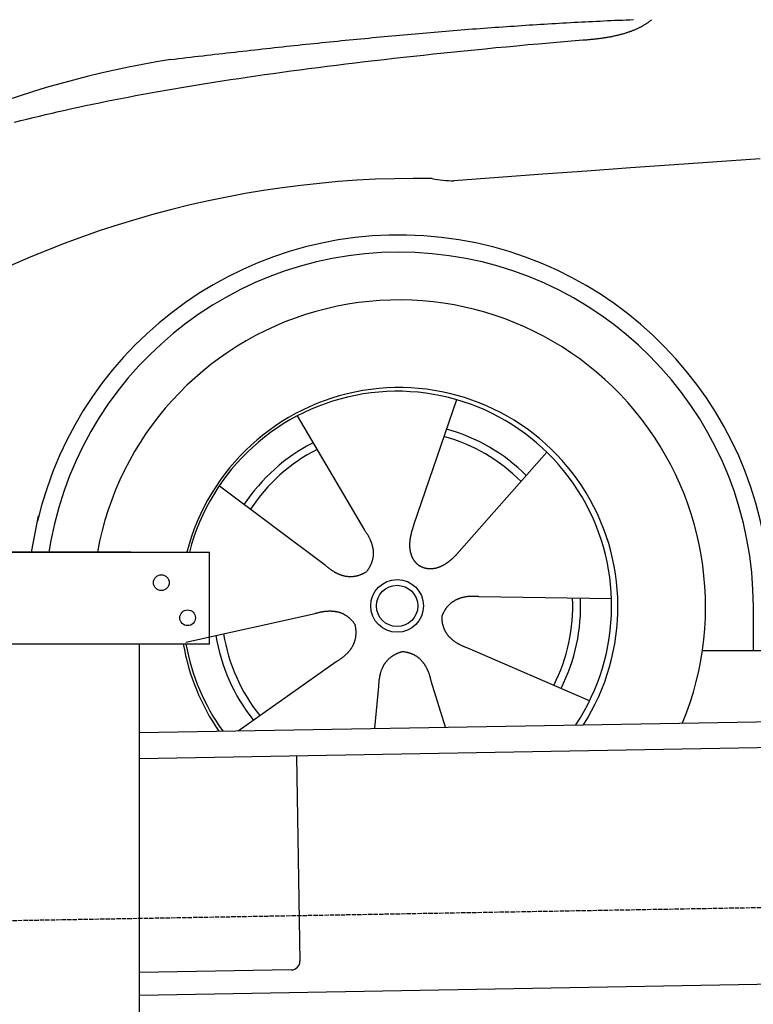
# Model space of a CAD drawing. Extents: x 1073 to 6773, y 6241 to 11366.
# Tile 38 of 58: x 1596 to 2434, y 9672 to 10796. Entities that reach past the tile are written whole.
import ezdxf

# ---------------------------------------------------------------- set-up
doc = ezdxf.new("R2010")
doc.units = 0
doc.linetypes.add('GEN3', pattern=[6.25, 5, -1.25])
doc.layers.get('0').update_dxf_attribs({"linetype": 'CONTINUOUS'})
doc.layers.add('3', color=6, linetype='GEN3')
doc.layers.add('CAR', color=10, linetype='CONTINUOUS')

msp = doc.modelspace()

# ---------------------------------------------------------------- linework, layer by layer
for p, q in [((1072.8, 10188), (1812.8, 10188)), ((1722.8, 10188), (1482.8, 10188)), ((1722.8, 10188), (1732.8, 10188)), ((1732.8, 10188), (1812.8, 10188)), ((1812.8, 10083), (1812.8, 10188)), ((1812.8, 10083), (1072.8, 10083)), ((1732.8, 8027.8), (1732.8, 10083)), ((1732.8, 9982.1), (4386.1, 10028.4)), ((4381.6, 9998.3), (1732.8, 9952.1)), ((1912, 9955.2), (1916.1, 9721.2)), ((4146.4, 9724.2), (1732.8, 9682)), ((1906.2, 9711.1), (1732.8, 9708))]:
    msp.add_line(p, q)
for centre in [(1757.8, 10153), (1787.8, 10113)]:
    msp.add_circle(centre, 9)
msp.add_arc((1906.1, 9721.1), 10, 271, 1)
at = {"layer": '3'}
msp.add_line((1175.3, 9760.3), (6230.5, 9848.5), dxfattribs=at)
at = {"layer": 'CAR'}
for p, q in [((2094.9, 10361.9), (2045.9, 10218.6)), ((1913, 10343.3), (1989.9, 10212.9)), ((2198, 10301.9), (2097.8, 10188.5)), ((1824.1, 10263.7), (1945.2, 10172.9)), ((1609.7, 10188), (1617.5, 10229.2)), ((1631.7, 10201.2), (1629.2, 10188)), ((2271.9, 10134.7), (2120.5, 10137)), ((2433.7, 10125.9), (2433.7, 10075.5)), ((1785.6, 10085), (1933.4, 10117.9)), ((2246.7, 10018.1), (2107.8, 10078.3)), ((2375.5, 10075.5), (4424.8, 10076.6)), ((1845.4, 9984), (1957.6, 10063)), ((2082.2, 9988.2), (2065.9, 10040.8)), ((2001.6, 9986.8), (2006.2, 10034.7))]:
    msp.add_line(p, q, dxfattribs=at)
for points in [[(1768.2, 10750.2, 0), (1772.8, 10750.7, 0), (1777.4, 10751.3, 0), (1782, 10751.8, 0), (1786.6, 10752.4, 0), (1791.2, 10752.9, 0), (1795.8, 10753.4, 0), (1800.4, 10754, 0), (1805, 10754.5, 0), (1809.6, 10755, 0), (1814.2, 10755.6, 0), (1818.8, 10756.1, 0), (1823.4, 10756.6, 0), (1827.9, 10757.1, 0), (1832.5, 10757.7, 0), (1837.1, 10758.2, 0), (1841.6, 10758.7, 0), (1846.2, 10759.2, 0), (1850.8, 10759.7, 0), (1855.3, 10760.2, 0), (1859.8, 10760.7, 0), (1864.4, 10761.2, 0), (1868.9, 10761.7, 0), (1873.5, 10762.2, 0), (1878, 10762.7, 0), (1882.5, 10763.2, 0), (1887, 10763.7, 0), (1891.6, 10764.2, 0), (1896.1, 10764.7, 0), (1900.6, 10765.2, 0), (1905.1, 10765.7, 0), (1909.6, 10766.1, 0), (1914.1, 10766.6, 0), (1918.6, 10767.1, 0), (1923.1, 10767.6, 0), (1927.6, 10768, 0), (1932.1, 10768.5, 0), (1936.6, 10768.9, 0), (1941, 10769.4, 0), (1945.5, 10769.9, 0), (1950, 10770.3, 0), (1954.5, 10770.8, 0), (1958.9, 10771.2, 0), (1963.4, 10771.7, 0), (1967.8, 10772.1, 0), (1972.3, 10772.5, 0), (1976.7, 10773, 0), (1981.2, 10773.4, 0), (1985.6, 10773.8, 0), (1990.1, 10774.3, 0), (1994.5, 10774.7, 0), (1998.9, 10775.1, 0), (2003.4, 10775.5, 0), (2007.8, 10776, 0), (2012.2, 10776.4, 0), (2016.6, 10776.8, 0), (2021, 10777.2, 0), (2025.5, 10777.6, 0), (2029.9, 10778, 0), (2034.3, 10778.4, 0), (2038.7, 10778.8, 0), (2043.1, 10779.2, 0), (2047.5, 10779.6, 0), (2051.9, 10779.9, 0), (2056.2, 10780.3, 0), (2060.6, 10780.7, 0), (2065, 10781.1, 0), (2069.4, 10781.4, 0), (2073.8, 10781.8, 0), (2078.1, 10782.2, 0), (2082.5, 10782.5, 0), (2086.9, 10782.9, 0), (2091.2, 10783.3, 0), (2095.6, 10783.6, 0), (2099.9, 10783.9, 0), (2104.3, 10784.3, 0), (2108.6, 10784.6, 0), (2113, 10785, 0), (2117.3, 10785.3, 0), (2121.7, 10785.6, 0), (2126, 10786, 0), (2130.3, 10786.3, 0), (2134.7, 10786.6, 0), (2139, 10786.9, 0), (2143.3, 10787.2, 0), (2147.6, 10787.5, 0), (2151.9, 10787.8, 0), (2156.3, 10788.1, 0), (2160.6, 10788.4, 0), (2164.9, 10788.7, 0), (2169.2, 10789, 0), (2173.5, 10789.3, 0), (2177.8, 10789.6, 0), (2182.1, 10789.8, 0), (2186.4, 10790.1, 0), (2190.7, 10790.4, 0), (2194.9, 10790.6, 0), (2199.2, 10790.9, 0), (2203.5, 10791.2, 0), (2207.8, 10791.4, 0), (2212.1, 10791.6, 0), (2216.3, 10791.9, 0), (2220.6, 10792.1, 0), (2224.9, 10792.4, 0), (2229.1, 10792.6, 0), (2233.4, 10792.8, 0), (2237.6, 10793, 0), (2241.9, 10793.3, 0), (2246.1, 10793.5, 0), (2250.4, 10793.7, 0), (2254.6, 10793.9, 0), (2258.9, 10794.1, 0), (2263.1, 10794.3, 0), (2267.3, 10794.5, 0), (2271.6, 10794.7, 0), (2275.8, 10794.9, 0), (2280.1, 10795, 0), (2284.3, 10795.2, 0), (2288.5, 10795.4, 0), (2292.7, 10795.5, 0), (2296.9, 10795.7, 0)], [(2239.1, 10772.5, 0), (2240.2, 10772.6, 0), (2241.4, 10772.7, 0), (2242.5, 10772.8, 0), (2243.7, 10772.8, 0), (2244.8, 10772.9, 0), (2245.9, 10773, 0), (2247, 10773.1, 0), (2248.1, 10773.2, 0), (2249.2, 10773.3, 0), (2250.3, 10773.4, 0), (2251.4, 10773.5, 0), (2252.5, 10773.6, 0), (2253.6, 10773.7, 0), (2254.6, 10773.9, 0), (2255.7, 10774, 0), (2256.7, 10774.1, 0), (2257.8, 10774.2, 0), (2258.8, 10774.4, 0), (2259.8, 10774.5, 0), (2260.8, 10774.6, 0), (2261.8, 10774.8, 0), (2262.9, 10774.9, 0), (2263.9, 10775.1, 0), (2264.8, 10775.2, 0), (2265.8, 10775.4, 0), (2266.8, 10775.6, 0), (2267.8, 10775.7, 0), (2268.8, 10775.9, 0), (2269.7, 10776.1, 0), (2270.7, 10776.2, 0), (2271.6, 10776.4, 0), (2272.6, 10776.6, 0), (2273.5, 10776.8, 0), (2274.4, 10777, 0), (2275.3, 10777.2, 0), (2276.2, 10777.4, 0), (2277.1, 10777.6, 0), (2278, 10777.8, 0), (2278.9, 10778, 0), (2279.8, 10778.2, 0), (2280.7, 10778.4, 0), (2281.5, 10778.6, 0), (2282.4, 10778.9, 0), (2283.2, 10779.1, 0), (2284.1, 10779.3, 0), (2284.9, 10779.6, 0), (2285.8, 10779.8, 0), (2286.6, 10780, 0), (2287.4, 10780.3, 0), (2288.2, 10780.5, 0), (2289, 10780.8, 0), (2289.8, 10781, 0), (2290.6, 10781.3, 0), (2291.4, 10781.6, 0), (2292.2, 10781.8, 0), (2292.9, 10782.1, 0), (2293.7, 10782.4, 0), (2294.5, 10782.6, 0), (2295.2, 10782.9, 0), (2295.9, 10783.2, 0), (2296.7, 10783.5, 0), (2297.4, 10783.8, 0), (2298.1, 10784.1, 0), (2298.8, 10784.4, 0), (2299.6, 10784.7, 0), (2300.2, 10785, 0), (2300.9, 10785.3, 0), (2301.6, 10785.6, 0), (2302.3, 10785.9, 0), (2303, 10786.2, 0), (2303.7, 10786.6, 0), (2304.3, 10786.9, 0), (2304.9, 10787.2, 0), (2305.6, 10787.6, 0), (2306.2, 10787.9, 0), (2306.9, 10788.2, 0), (2307.5, 10788.6, 0), (2308.1, 10788.9, 0), (2308.7, 10789.3, 0), (2309.3, 10789.6, 0), (2309.9, 10790, 0), (2310.5, 10790.4, 0), (2311.1, 10790.7, 0), (2311.7, 10791.1, 0), (2312.2, 10791.5, 0), (2312.8, 10791.9, 0), (2313.3, 10792.2, 0), (2313.9, 10792.6, 0), (2314.4, 10793, 0), (2314.9, 10793.4, 0), (2315.5, 10793.8, 0), (2316, 10794.2, 0), (2316.5, 10794.6, 0), (2317, 10795, 0), (2317.5, 10795.4, 0)], [(1590.3, 10678.6, 0), (1597.2, 10680.4, 0), (1604.2, 10682.1, 0), (1611.3, 10683.9, 0), (1618.5, 10685.6, 0), (1625.7, 10687.4, 0), (1633.1, 10689.1, 0), (1640.5, 10690.8, 0), (1648.1, 10692.5, 0), (1655.7, 10694.2, 0), (1663.4, 10695.9, 0), (1671.2, 10697.5, 0), (1679.1, 10699.2, 0), (1687.1, 10700.8, 0), (1695.2, 10702.5, 0), (1703.3, 10704.1, 0), (1711.6, 10705.7, 0), (1720, 10707.3, 0), (1728.4, 10708.9, 0), (1736.9, 10710.5, 0), (1745.5, 10712.1, 0), (1754.2, 10713.6, 0), (1763, 10715.2, 0), (1771.9, 10716.7, 0), (1780.9, 10718.2, 0), (1790, 10719.7, 0), (1799.1, 10721.2, 0), (1808.3, 10722.7, 0), (1817.7, 10724.2, 0), (1827.1, 10725.7, 0), (1836.6, 10727.2, 0), (1846.2, 10728.6, 0), (1855.9, 10730, 0), (1865.7, 10731.5, 0), (1875.6, 10732.9, 0), (1885.5, 10734.3, 0), (1895.6, 10735.7, 0), (1905.7, 10737.1, 0), (1916, 10738.4, 0), (1926.3, 10739.8, 0), (1936.7, 10741.2, 0), (1947.2, 10742.5, 0), (1957.8, 10743.8, 0), (1968.5, 10745.2, 0), (1979.3, 10746.5, 0), (1990.1, 10747.8, 0), (2001.1, 10749.1, 0), (2012.1, 10750.3, 0), (2023.3, 10751.6, 0), (2034.5, 10752.8, 0), (2045.8, 10754.1, 0), (2057.2, 10755.3, 0), (2068.7, 10756.5, 0), (2080.3, 10757.8, 0), (2092, 10759, 0), (2103.7, 10760.2, 0), (2115.6, 10761.3, 0), (2127.5, 10762.5, 0), (2139.6, 10763.7, 0), (2151.7, 10764.8, 0), (2163.9, 10765.9, 0), (2176.2, 10767.1, 0), (2188.6, 10768.2, 0), (2201.1, 10769.3, 0), (2213.7, 10770.4, 0), (2226.3, 10771.5, 0), (2239.1, 10772.5, 0)], [(2441.4, 10636.9, 0), (2392.5, 10633.4, 0), (2343.3, 10629.9, 0), (2293.7, 10626.4, 0), (2243.7, 10622.8, 0), (2193.5, 10619.2, 0), (2142.8, 10615.5, 0), (2091.9, 10611.8, 0)], [(2045.9, 10218.6, 0), (2045.8, 10218.3, 0), (2045.7, 10218, 0), (2045.6, 10217.7, 0), (2045.5, 10217.3, 0), (2045.3, 10217, 0), (2045.2, 10216.7, 0), (2045.1, 10216.4, 0), (2045, 10216.1, 0), (2044.9, 10215.7, 0), (2044.8, 10215.4, 0), (2044.7, 10215.1, 0), (2044.6, 10214.8, 0), (2044.5, 10214.4, 0), (2044.4, 10214.1, 0), (2044.3, 10213.8, 0), (2044.2, 10213.5, 0), (2044.1, 10213.1, 0), (2044, 10212.8, 0), (2043.9, 10212.5, 0), (2043.8, 10212.1, 0), (2043.7, 10211.8, 0), (2043.6, 10211.5, 0), (2043.5, 10211.2, 0), (2043.5, 10210.8, 0), (2043.4, 10210.5, 0), (2043.3, 10210.2, 0), (2043.2, 10209.8, 0), (2043.1, 10209.5, 0), (2043, 10209.2, 0), (2043, 10208.8, 0), (2042.9, 10208.5, 0), (2042.8, 10208.2, 0), (2042.7, 10207.8, 0), (2042.6, 10207.5, 0), (2042.6, 10207.2, 0), (2042.5, 10206.8, 0), (2042.4, 10206.5, 0), (2042.3, 10206.2, 0), (2042.3, 10205.8, 0), (2042.2, 10205.5, 0), (2042.2, 10205.2, 0), (2042.1, 10204.8, 0), (2042, 10204.5, 0), (2042, 10204.2, 0), (2041.9, 10203.8, 0), (2041.9, 10203.5, 0), (2041.8, 10203.1, 0), (2041.8, 10202.8, 0), (2041.7, 10202.5, 0), (2041.7, 10202.1, 0), (2041.6, 10201.8, 0), (2041.6, 10201.5, 0), (2041.5, 10201.1, 0), (2041.5, 10200.8, 0), (2041.5, 10200.5, 0), (2041.5, 10200.1, 0), (2041.4, 10199.8, 0), (2041.4, 10199.5, 0), (2041.4, 10199.1, 0), (2041.3, 10198.8, 0), (2041.3, 10198.5, 0), (2041.3, 10198.1, 0), (2041.3, 10197.8, 0), (2041.3, 10197.5, 0), (2041.3, 10197.1, 0), (2041.3, 10196.8, 0), (2041.3, 10196.5, 0), (2041.2, 10196.2, 0), (2041.2, 10195.8, 0), (2041.3, 10195.5, 0), (2041.3, 10195.2, 0), (2041.3, 10194.8, 0), (2041.3, 10194.5, 0), (2041.3, 10194.2, 0), (2041.3, 10193.9, 0), (2041.3, 10193.5, 0), (2041.3, 10193.2, 0), (2041.4, 10192.9, 0), (2041.4, 10192.6, 0), (2041.4, 10192.2, 0), (2041.5, 10191.9, 0), (2041.5, 10191.6, 0), (2041.5, 10191.3, 0), (2041.6, 10191, 0), (2041.6, 10190.6, 0), (2041.7, 10190.3, 0), (2041.7, 10190, 0), (2041.8, 10189.7, 0), (2041.8, 10189.4, 0), (2041.9, 10189.1, 0), (2041.9, 10188.8, 0), (2042, 10188.4, 0), (2042.1, 10188.1, 0), (2042.1, 10187.8, 0), (2042.2, 10187.5, 0), (2042.3, 10187.2, 0), (2042.4, 10186.9, 0), (2042.5, 10186.6, 0), (2042.5, 10186.3, 0), (2042.6, 10186, 0), (2042.7, 10185.7, 0), (2042.8, 10185.4, 0), (2042.9, 10185.1, 0), (2043, 10184.8, 0), (2043.1, 10184.5, 0), (2043.2, 10184.2, 0), (2043.3, 10183.9, 0), (2043.4, 10183.7, 0), (2043.6, 10183.4, 0), (2043.7, 10183.1, 0), (2043.8, 10182.8, 0), (2043.9, 10182.5, 0), (2044, 10182.2, 0), (2044.2, 10182, 0), (2044.3, 10181.7, 0), (2044.5, 10181.4, 0), (2044.6, 10181.1, 0), (2044.7, 10180.9, 0), (2044.9, 10180.6, 0), (2045, 10180.3, 0), (2045.2, 10180.1, 0), (2045.3, 10179.8, 0), (2045.5, 10179.5, 0), (2045.7, 10179.3, 0), (2045.8, 10179, 0), (2046, 10178.8, 0), (2046.2, 10178.5, 0), (2046.4, 10178.3, 0), (2046.5, 10178, 0), (2046.7, 10177.8, 0), (2046.9, 10177.5, 0), (2047.1, 10177.3, 0), (2047.3, 10177, 0), (2047.5, 10176.8, 0), (2047.7, 10176.6, 0), (2047.9, 10176.3, 0), (2048.1, 10176.1, 0), (2048.3, 10175.9, 0), (2048.5, 10175.7, 0), (2048.7, 10175.4, 0), (2048.9, 10175.2, 0), (2049.2, 10175, 0), (2049.4, 10174.8, 0), (2049.6, 10174.6, 0), (2049.8, 10174.4, 0), (2050.1, 10174.2, 0), (2050.3, 10174, 0), (2050.6, 10173.8, 0), (2050.8, 10173.6, 0), (2051.1, 10173.4, 0), (2051.3, 10173.2, 0), (2051.6, 10173, 0), (2051.8, 10172.8, 0), (2052.1, 10172.7, 0), (2052.3, 10172.5, 0), (2052.6, 10172.3, 0), (2052.8, 10172.2, 0), (2053.1, 10172, 0), (2053.4, 10171.8, 0)], [(1989.9, 10212.9, 0), (1990.3, 10212.4, 0), (1990.7, 10211.8, 0), (1991.1, 10211.3, 0), (1991.4, 10210.7, 0), (1991.8, 10210.2, 0), (1992.1, 10209.6, 0), (1992.5, 10209.1, 0), (1992.8, 10208.6, 0), (1993.1, 10208, 0), (1993.5, 10207.5, 0), (1993.8, 10206.9, 0), (1994.1, 10206.4, 0), (1994.3, 10205.9, 0), (1994.6, 10205.3, 0), (1994.9, 10204.8, 0), (1995.2, 10204.3, 0), (1995.5, 10203.7, 0), (1995.7, 10203.2, 0), (1996, 10202.7, 0), (1996.2, 10202.1, 0), (1996.4, 10201.6, 0), (1996.6, 10201.1, 0), (1996.8, 10200.6, 0), (1997.1, 10200, 0), (1997.3, 10199.5, 0), (1997.5, 10199, 0), (1997.6, 10198.5, 0), (1997.8, 10198, 0), (1998, 10197.4, 0), (1998.2, 10196.9, 0), (1998.3, 10196.4, 0), (1998.4, 10195.9, 0), (1998.6, 10195.4, 0), (1998.7, 10194.9, 0), (1998.8, 10194.3, 0), (1999, 10193.8, 0), (1999.1, 10193.3, 0), (1999.2, 10192.8, 0), (1999.2, 10192.3, 0), (1999.3, 10191.8, 0), (1999.4, 10191.3, 0), (1999.5, 10190.8, 0), (1999.5, 10190.3, 0), (1999.6, 10189.8, 0), (1999.6, 10189.3, 0), (1999.7, 10188.8, 0), (1999.7, 10188.3, 0), (1999.7, 10187.8, 0), (1999.7, 10187.3, 0), (1999.8, 10186.8, 0), (1999.8, 10186.3, 0), (1999.7, 10185.8, 0), (1999.7, 10185.3, 0), (1999.7, 10184.8, 0), (1999.7, 10184.3, 0), (1999.6, 10183.8, 0), (1999.6, 10183.3, 0), (1999.5, 10182.9, 0), (1999.5, 10182.4, 0), (1999.4, 10181.9, 0), (1999.3, 10181.4, 0), (1999.2, 10180.9, 0), (1999.1, 10180.4, 0), (1999, 10180, 0), (1998.9, 10179.5, 0), (1998.8, 10179, 0), (1998.7, 10178.5, 0), (1998.5, 10178, 0), (1998.4, 10177.6, 0), (1998.3, 10177.1, 0), (1998.1, 10176.6, 0), (1997.9, 10176.1, 0), (1997.8, 10175.7, 0), (1997.6, 10175.2, 0), (1997.4, 10174.7, 0), (1997.2, 10174.3, 0), (1997, 10173.8, 0), (1996.8, 10173.3, 0), (1996.6, 10172.9, 0), (1996.3, 10172.4, 0), (1996.1, 10171.9, 0), (1995.9, 10171.5, 0), (1995.6, 10171, 0), (1995.4, 10170.6, 0), (1995.1, 10170.1, 0), (1994.8, 10169.6, 0), (1994.6, 10169.2, 0), (1994.3, 10168.7, 0), (1994, 10168.3, 0), (1993.7, 10167.8, 0), (1993.4, 10167.4, 0), (1993, 10166.9, 0), (1992.7, 10166.5, 0), (1992.4, 10166, 0), (1992, 10165.6, 0)], [(2097.8, 10188.5, 0), (2097.6, 10188.2, 0), (2097.3, 10188, 0), (2097.1, 10187.7, 0), (2096.9, 10187.4, 0), (2096.7, 10187.2, 0), (2096.4, 10186.9, 0), (2096.2, 10186.7, 0), (2096, 10186.4, 0), (2095.7, 10186.2, 0), (2095.5, 10185.9, 0), (2095.3, 10185.7, 0), (2095.1, 10185.4, 0), (2094.8, 10185.2, 0), (2094.6, 10184.9, 0), (2094.3, 10184.7, 0), (2094.1, 10184.4, 0), (2093.9, 10184.2, 0), (2093.6, 10184, 0), (2093.4, 10183.7, 0), (2093.2, 10183.5, 0), (2092.9, 10183.2, 0), (2092.7, 10183, 0), (2092.4, 10182.7, 0), (2092.2, 10182.5, 0), (2091.9, 10182.3, 0), (2091.7, 10182, 0), (2091.5, 10181.8, 0), (2091.2, 10181.5, 0), (2091, 10181.3, 0), (2090.7, 10181.1, 0), (2090.5, 10180.8, 0), (2090.2, 10180.6, 0), (2090, 10180.4, 0), (2089.7, 10180.1, 0), (2089.5, 10179.9, 0), (2089.2, 10179.7, 0), (2088.9, 10179.4, 0), (2088.7, 10179.2, 0), (2088.4, 10179, 0), (2088.2, 10178.8, 0), (2087.9, 10178.6, 0), (2087.7, 10178.3, 0), (2087.4, 10178.1, 0), (2087.1, 10177.9, 0), (2086.9, 10177.7, 0), (2086.6, 10177.5, 0), (2086.3, 10177.3, 0), (2086.1, 10177.1, 0), (2085.8, 10176.9, 0), (2085.5, 10176.6, 0), (2085.3, 10176.4, 0), (2085, 10176.2, 0), (2084.7, 10176, 0), (2084.4, 10175.8, 0), (2084.2, 10175.7, 0), (2083.9, 10175.5, 0), (2083.6, 10175.3, 0), (2083.3, 10175.1, 0), (2083.1, 10174.9, 0), (2082.8, 10174.7, 0), (2082.5, 10174.5, 0), (2082.2, 10174.3, 0), (2082, 10174.2, 0), (2081.7, 10174, 0), (2081.4, 10173.8, 0), (2081.1, 10173.7, 0), (2080.8, 10173.5, 0), (2080.5, 10173.3, 0), (2080.2, 10173.2, 0), (2080, 10173, 0), (2079.7, 10172.8, 0), (2079.4, 10172.7, 0), (2079.1, 10172.5, 0), (2078.8, 10172.4, 0), (2078.5, 10172.2, 0), (2078.2, 10172.1, 0), (2077.9, 10171.9, 0), (2077.6, 10171.8, 0), (2077.3, 10171.7, 0), (2077.1, 10171.5, 0), (2076.8, 10171.4, 0), (2076.5, 10171.3, 0), (2076.2, 10171.1, 0), (2075.9, 10171, 0), (2075.6, 10170.9, 0), (2075.3, 10170.8, 0), (2075, 10170.7, 0), (2074.7, 10170.6, 0), (2074.4, 10170.5, 0), (2074.1, 10170.4, 0), (2073.8, 10170.3, 0), (2073.5, 10170.2, 0), (2073.2, 10170.1, 0), (2072.9, 10170, 0), (2072.6, 10169.9, 0), (2072.3, 10169.8, 0), (2072, 10169.7, 0), (2071.7, 10169.6, 0), (2071.3, 10169.6, 0), (2071.1, 10169.5, 0), (2070.7, 10169.4, 0), (2070.4, 10169.4, 0), (2070.1, 10169.3, 0), (2069.8, 10169.2, 0), (2069.5, 10169.2, 0), (2069.2, 10169.1, 0), (2068.9, 10169.1, 0), (2068.6, 10169, 0), (2068.3, 10169, 0), (2068, 10169, 0), (2067.7, 10168.9, 0), (2067.4, 10168.9, 0), (2067.1, 10168.9, 0), (2066.8, 10168.8, 0), (2066.4, 10168.8, 0), (2066.1, 10168.8, 0), (2065.8, 10168.8, 0), (2065.5, 10168.8, 0), (2065.2, 10168.8, 0), (2064.9, 10168.8, 0), (2064.6, 10168.8, 0), (2064.3, 10168.8, 0), (2064, 10168.8, 0), (2063.7, 10168.8, 0), (2063.4, 10168.8, 0), (2063.1, 10168.8, 0), (2062.8, 10168.9, 0), (2062.5, 10168.9, 0), (2062.2, 10168.9, 0), (2061.8, 10169, 0), (2061.6, 10169, 0), (2061.2, 10169.1, 0), (2060.9, 10169.1, 0), (2060.6, 10169.2, 0), (2060.3, 10169.2, 0), (2060, 10169.3, 0), (2059.7, 10169.3, 0), (2059.4, 10169.4, 0), (2059.2, 10169.5, 0), (2058.8, 10169.6, 0), (2058.6, 10169.6, 0), (2058.3, 10169.7, 0), (2058, 10169.8, 0), (2057.7, 10169.9, 0), (2057.4, 10170, 0), (2057.1, 10170.1, 0), (2056.8, 10170.2, 0), (2056.5, 10170.3, 0), (2056.2, 10170.4, 0), (2055.9, 10170.6, 0), (2055.6, 10170.7, 0), (2055.3, 10170.8, 0), (2055.1, 10170.9, 0), (2054.8, 10171.1, 0), (2054.5, 10171.2, 0), (2054.2, 10171.4, 0), (2053.9, 10171.5, 0), (2053.7, 10171.7, 0), (2053.4, 10171.8, 0)], [(1945.2, 10172.9, 0), (1945.7, 10172.4, 0), (1946.2, 10172, 0), (1946.7, 10171.6, 0), (1947.2, 10171.2, 0), (1947.7, 10170.7, 0), (1948.2, 10170.3, 0), (1948.7, 10169.9, 0), (1949.2, 10169.5, 0), (1949.7, 10169.2, 0), (1950.2, 10168.8, 0), (1950.7, 10168.4, 0), (1951.2, 10168.1, 0), (1951.7, 10167.7, 0), (1952.2, 10167.4, 0), (1952.7, 10167, 0), (1953.2, 10166.7, 0), (1953.7, 10166.4, 0), (1954.2, 10166.1, 0), (1954.7, 10165.8, 0), (1955.2, 10165.5, 0), (1955.7, 10165.2, 0), (1956.2, 10164.9, 0), (1956.7, 10164.6, 0), (1957.2, 10164.4, 0), (1957.7, 10164.1, 0), (1958.2, 10163.9, 0), (1958.7, 10163.6, 0), (1959.2, 10163.4, 0), (1959.7, 10163.2, 0), (1960.2, 10163, 0), (1960.7, 10162.8, 0), (1961.2, 10162.5, 0), (1961.7, 10162.4, 0), (1962.2, 10162.2, 0), (1962.7, 10162, 0), (1963.2, 10161.8, 0), (1963.7, 10161.7, 0), (1964.2, 10161.5, 0), (1964.7, 10161.4, 0), (1965.2, 10161.2, 0), (1965.7, 10161.1, 0), (1966.2, 10161, 0), (1966.6, 10160.8, 0), (1967.1, 10160.7, 0), (1967.6, 10160.6, 0), (1968.1, 10160.5, 0), (1968.6, 10160.5, 0), (1969.1, 10160.4, 0), (1969.6, 10160.3, 0), (1970.1, 10160.3, 0), (1970.6, 10160.2, 0), (1971.1, 10160.2, 0), (1971.6, 10160.1, 0), (1972.1, 10160.1, 0), (1972.5, 10160.1, 0), (1973, 10160, 0), (1973.5, 10160, 0), (1974, 10160, 0), (1974.5, 10160, 0), (1975, 10160.1, 0), (1975.5, 10160.1, 0), (1976, 10160.1, 0), (1976.5, 10160.2, 0), (1977, 10160.2, 0), (1977.5, 10160.3, 0), (1977.9, 10160.3, 0), (1978.4, 10160.4, 0), (1978.9, 10160.5, 0), (1979.4, 10160.6, 0), (1979.9, 10160.7, 0), (1980.4, 10160.8, 0), (1980.9, 10160.9, 0), (1981.4, 10161, 0), (1981.8, 10161.1, 0), (1982.3, 10161.3, 0), (1982.8, 10161.4, 0), (1983.3, 10161.5, 0), (1983.8, 10161.7, 0), (1984.3, 10161.9, 0), (1984.8, 10162, 0), (1985.3, 10162.2, 0), (1985.7, 10162.4, 0), (1986.2, 10162.6, 0), (1986.7, 10162.8, 0), (1987.2, 10163, 0), (1987.7, 10163.2, 0), (1988.2, 10163.5, 0), (1988.7, 10163.7, 0), (1989.1, 10163.9, 0), (1989.6, 10164.2, 0), (1990.1, 10164.5, 0), (1990.6, 10164.7, 0), (1991.1, 10165, 0), (1991.6, 10165.3, 0), (1992, 10165.6, 0)], [(2120.5, 10137, 0), (2119.8, 10137.1, 0), (2119.2, 10137.1, 0), (2118.5, 10137.2, 0), (2117.8, 10137.2, 0), (2117.2, 10137.3, 0), (2116.6, 10137.3, 0), (2115.9, 10137.3, 0), (2115.3, 10137.4, 0), (2114.7, 10137.4, 0), (2114, 10137.4, 0), (2113.4, 10137.4, 0), (2112.8, 10137.4, 0), (2112.2, 10137.4, 0), (2111.6, 10137.3, 0), (2111, 10137.3, 0), (2110.4, 10137.3, 0), (2109.8, 10137.3, 0), (2109.2, 10137.2, 0), (2108.6, 10137.2, 0), (2108.1, 10137.1, 0), (2107.5, 10137.1, 0), (2106.9, 10137, 0), (2106.3, 10136.9, 0), (2105.8, 10136.8, 0), (2105.2, 10136.8, 0), (2104.7, 10136.7, 0), (2104.1, 10136.6, 0), (2103.6, 10136.5, 0), (2103.1, 10136.4, 0), (2102.5, 10136.2, 0), (2102, 10136.1, 0), (2101.5, 10136, 0), (2101, 10135.9, 0), (2100.5, 10135.7, 0), (2100, 10135.6, 0), (2099.5, 10135.4, 0), (2099, 10135.3, 0), (2098.5, 10135.1, 0), (2098, 10134.9, 0), (2097.5, 10134.7, 0), (2097, 10134.6, 0), (2096.6, 10134.4, 0), (2096.1, 10134.2, 0), (2095.6, 10134, 0), (2095.2, 10133.8, 0), (2094.7, 10133.5, 0), (2094.3, 10133.3, 0), (2093.8, 10133.1, 0), (2093.4, 10132.9, 0), (2092.9, 10132.6, 0), (2092.5, 10132.4, 0), (2092.1, 10132.1, 0), (2091.7, 10131.9, 0), (2091.3, 10131.6, 0), (2090.8, 10131.3, 0), (2090.4, 10131, 0), (2090, 10130.8, 0), (2089.6, 10130.5, 0), (2089.2, 10130.2, 0), (2088.9, 10129.9, 0), (2088.5, 10129.6, 0), (2088.1, 10129.3, 0), (2087.7, 10128.9, 0), (2087.4, 10128.6, 0), (2087, 10128.3, 0), (2086.6, 10127.9, 0), (2086.3, 10127.6, 0), (2085.9, 10127.2, 0), (2085.6, 10126.9, 0), (2085.2, 10126.5, 0), (2084.9, 10126.2, 0), (2084.6, 10125.8, 0), (2084.3, 10125.4, 0), (2083.9, 10125, 0), (2083.6, 10124.6, 0), (2083.3, 10124.2, 0), (2083, 10123.8, 0), (2082.7, 10123.4, 0), (2082.4, 10123, 0), (2082.1, 10122.5, 0), (2081.8, 10122.1, 0), (2081.6, 10121.7, 0), (2081.3, 10121.2, 0), (2081, 10120.8, 0), (2080.7, 10120.3, 0), (2080.5, 10119.9, 0), (2080.2, 10119.4, 0), (2080, 10118.9, 0), (2079.7, 10118.4, 0), (2079.5, 10117.9, 0), (2079.2, 10117.5, 0), (2079, 10117, 0), (2078.8, 10116.4, 0), (2078.5, 10115.9, 0), (2078.3, 10115.4, 0)], [(1933.4, 10117.9, 0), (1934, 10118.1, 0), (1934.6, 10118.3, 0), (1935.3, 10118.5, 0), (1935.9, 10118.7, 0), (1936.5, 10118.8, 0), (1937.2, 10119, 0), (1937.8, 10119.1, 0), (1938.4, 10119.3, 0), (1939, 10119.4, 0), (1939.6, 10119.6, 0), (1940.2, 10119.7, 0), (1940.8, 10119.8, 0), (1941.4, 10119.9, 0), (1942, 10120, 0), (1942.6, 10120.1, 0), (1943.2, 10120.2, 0), (1943.8, 10120.3, 0), (1944.4, 10120.4, 0), (1945, 10120.5, 0), (1945.5, 10120.5, 0), (1946.1, 10120.6, 0), (1946.7, 10120.6, 0), (1947.2, 10120.7, 0), (1947.8, 10120.7, 0), (1948.4, 10120.7, 0), (1948.9, 10120.8, 0), (1949.5, 10120.8, 0), (1950, 10120.8, 0), (1950.6, 10120.8, 0), (1951.1, 10120.8, 0), (1951.7, 10120.8, 0), (1952.2, 10120.7, 0), (1952.7, 10120.7, 0), (1953.2, 10120.7, 0), (1953.8, 10120.6, 0), (1954.3, 10120.6, 0), (1954.8, 10120.5, 0), (1955.3, 10120.5, 0), (1955.8, 10120.4, 0), (1956.3, 10120.3, 0), (1956.8, 10120.2, 0), (1957.3, 10120.1, 0), (1957.8, 10120, 0), (1958.3, 10119.9, 0), (1958.8, 10119.8, 0), (1959.3, 10119.7, 0), (1959.8, 10119.6, 0), (1960.3, 10119.5, 0), (1960.8, 10119.3, 0), (1961.2, 10119.2, 0), (1961.7, 10119, 0), (1962.2, 10118.9, 0), (1962.6, 10118.7, 0), (1963.1, 10118.5, 0), (1963.5, 10118.3, 0), (1964, 10118.1, 0), (1964.5, 10117.9, 0), (1964.9, 10117.7, 0), (1965.3, 10117.5, 0), (1965.8, 10117.3, 0), (1966.2, 10117.1, 0), (1966.7, 10116.9, 0), (1967.1, 10116.6, 0), (1967.5, 10116.4, 0), (1967.9, 10116.1, 0), (1968.3, 10115.9, 0), (1968.8, 10115.6, 0), (1969.2, 10115.3, 0), (1969.6, 10115, 0), (1970, 10114.8, 0), (1970.4, 10114.5, 0), (1970.8, 10114.2, 0), (1971.2, 10113.8, 0), (1971.6, 10113.5, 0), (1972, 10113.2, 0), (1972.4, 10112.9, 0), (1972.8, 10112.5, 0), (1973.1, 10112.2, 0), (1973.5, 10111.8, 0), (1973.9, 10111.5, 0), (1974.2, 10111.1, 0), (1974.6, 10110.8, 0), (1975, 10110.4, 0), (1975.3, 10110, 0), (1975.7, 10109.6, 0), (1976, 10109.2, 0), (1976.4, 10108.8, 0), (1976.7, 10108.4, 0), (1977.1, 10108, 0), (1977.4, 10107.5, 0), (1977.7, 10107.1, 0), (1978.1, 10106.6, 0), (1978.4, 10106.2, 0), (1978.7, 10105.7, 0), (1979, 10105.3, 0)], [(2107.8, 10078.3, 0), (2107.2, 10078.6, 0), (2106.6, 10078.8, 0), (2106, 10079, 0), (2105.3, 10079.2, 0), (2104.7, 10079.5, 0), (2104.1, 10079.7, 0), (2103.5, 10079.9, 0), (2103, 10080.2, 0), (2102.4, 10080.4, 0), (2101.8, 10080.7, 0), (2101.2, 10080.9, 0), (2100.7, 10081.2, 0), (2100.1, 10081.5, 0), (2099.6, 10081.7, 0), (2099.1, 10082, 0), (2098.5, 10082.3, 0), (2098, 10082.5, 0), (2097.5, 10082.8, 0), (2097, 10083.1, 0), (2096.5, 10083.4, 0), (2096, 10083.7, 0), (2095.5, 10084, 0), (2095, 10084.3, 0), (2094.5, 10084.6, 0), (2094.1, 10084.9, 0), (2093.6, 10085.2, 0), (2093.1, 10085.5, 0), (2092.7, 10085.8, 0), (2092.2, 10086.1, 0), (2091.8, 10086.5, 0), (2091.4, 10086.8, 0), (2091, 10087.1, 0), (2090.5, 10087.5, 0), (2090.1, 10087.8, 0), (2089.7, 10088.1, 0), (2089.3, 10088.5, 0), (2089, 10088.8, 0), (2088.6, 10089.2, 0), (2088.2, 10089.5, 0), (2087.8, 10089.9, 0), (2087.5, 10090.3, 0), (2087.1, 10090.6, 0), (2086.8, 10091, 0), (2086.4, 10091.4, 0), (2086.1, 10091.8, 0), (2085.8, 10092.1, 0), (2085.5, 10092.5, 0), (2085.2, 10092.9, 0), (2084.8, 10093.3, 0), (2084.6, 10093.7, 0), (2084.3, 10094.1, 0), (2084, 10094.5, 0), (2083.7, 10094.9, 0), (2083.4, 10095.3, 0), (2083.2, 10095.8, 0), (2082.9, 10096.2, 0), (2082.7, 10096.6, 0), (2082.4, 10097, 0), (2082.2, 10097.5, 0), (2082, 10097.9, 0), (2081.7, 10098.3, 0), (2081.5, 10098.8, 0), (2081.3, 10099.2, 0), (2081.1, 10099.7, 0), (2080.9, 10100.1, 0), (2080.7, 10100.6, 0), (2080.6, 10101, 0), (2080.4, 10101.5, 0), (2080.2, 10102, 0), (2080.1, 10102.4, 0), (2079.9, 10102.9, 0), (2079.8, 10103.4, 0), (2079.6, 10103.9, 0), (2079.5, 10104.4, 0), (2079.4, 10104.8, 0), (2079.2, 10105.3, 0), (2079.1, 10105.8, 0), (2079, 10106.3, 0), (2078.9, 10106.8, 0), (2078.8, 10107.4, 0), (2078.8, 10107.9, 0), (2078.7, 10108.4, 0), (2078.6, 10108.9, 0), (2078.6, 10109.4, 0), (2078.5, 10109.9, 0), (2078.4, 10110.5, 0), (2078.4, 10111, 0), (2078.4, 10111.6, 0), (2078.3, 10112.1, 0), (2078.3, 10112.6, 0), (2078.3, 10113.2, 0), (2078.3, 10113.7, 0), (2078.3, 10114.3, 0), (2078.3, 10114.9, 0), (2078.3, 10115.4, 0)], [(1957.6, 10063, 0), (1958.2, 10063.3, 0), (1958.8, 10063.7, 0), (1959.3, 10064, 0), (1959.9, 10064.4, 0), (1960.4, 10064.7, 0), (1961, 10065.1, 0), (1961.5, 10065.4, 0), (1962, 10065.8, 0), (1962.5, 10066.2, 0), (1963, 10066.5, 0), (1963.6, 10066.9, 0), (1964, 10067.2, 0), (1964.5, 10067.6, 0), (1965, 10068, 0), (1965.5, 10068.4, 0), (1966, 10068.7, 0), (1966.4, 10069.1, 0), (1966.9, 10069.5, 0), (1967.3, 10069.9, 0), (1967.7, 10070.2, 0), (1968.2, 10070.6, 0), (1968.6, 10071, 0), (1969, 10071.4, 0), (1969.4, 10071.8, 0), (1969.8, 10072.2, 0), (1970.2, 10072.6, 0), (1970.6, 10073, 0), (1971, 10073.4, 0), (1971.3, 10073.8, 0), (1971.7, 10074.2, 0), (1972, 10074.6, 0), (1972.4, 10075, 0), (1972.7, 10075.4, 0), (1973, 10075.8, 0), (1973.4, 10076.3, 0), (1973.7, 10076.7, 0), (1974, 10077.1, 0), (1974.3, 10077.5, 0), (1974.6, 10077.9, 0), (1974.9, 10078.4, 0), (1975.2, 10078.8, 0), (1975.4, 10079.2, 0), (1975.7, 10079.7, 0), (1975.9, 10080.1, 0), (1976.2, 10080.5, 0), (1976.4, 10081, 0), (1976.7, 10081.4, 0), (1976.9, 10081.9, 0), (1977.1, 10082.3, 0), (1977.3, 10082.8, 0), (1977.5, 10083.2, 0), (1977.7, 10083.7, 0), (1977.9, 10084.1, 0), (1978.1, 10084.6, 0), (1978.2, 10085, 0), (1978.4, 10085.5, 0), (1978.6, 10086, 0), (1978.7, 10086.4, 0), (1978.9, 10086.9, 0), (1979, 10087.4, 0), (1979.1, 10087.9, 0), (1979.3, 10088.3, 0), (1979.4, 10088.8, 0), (1979.5, 10089.3, 0), (1979.6, 10089.8, 0), (1979.7, 10090.3, 0), (1979.8, 10090.7, 0), (1979.8, 10091.2, 0), (1979.9, 10091.7, 0), (1980, 10092.2, 0), (1980, 10092.7, 0), (1980, 10093.2, 0), (1980.1, 10093.7, 0), (1980.1, 10094.2, 0), (1980.2, 10094.7, 0), (1980.2, 10095.2, 0), (1980.2, 10095.7, 0), (1980.2, 10096.2, 0), (1980.2, 10096.8, 0), (1980.2, 10097.3, 0), (1980.1, 10097.8, 0), (1980.1, 10098.3, 0), (1980.1, 10098.8, 0), (1980, 10099.4, 0), (1980, 10099.9, 0), (1979.9, 10100.4, 0), (1979.8, 10100.9, 0), (1979.8, 10101.5, 0), (1979.7, 10102, 0), (1979.6, 10102.6, 0), (1979.5, 10103.1, 0), (1979.4, 10103.6, 0), (1979.3, 10104.2, 0), (1979.2, 10104.7, 0), (1979, 10105.3, 0)], [(2006.2, 10034.7, 0), (2006.2, 10035.4, 0), (2006.3, 10036.1, 0), (2006.3, 10036.7, 0), (2006.3, 10037.4, 0), (2006.3, 10038, 0), (2006.4, 10038.7, 0), (2006.4, 10039.3, 0), (2006.5, 10040, 0), (2006.5, 10040.6, 0), (2006.6, 10041.2, 0), (2006.7, 10041.8, 0), (2006.7, 10042.4, 0), (2006.8, 10043, 0), (2006.9, 10043.6, 0), (2007, 10044.2, 0), (2007.1, 10044.8, 0), (2007.2, 10045.4, 0), (2007.3, 10046, 0), (2007.4, 10046.6, 0), (2007.5, 10047.1, 0), (2007.6, 10047.7, 0), (2007.8, 10048.2, 0), (2007.9, 10048.8, 0), (2008, 10049.3, 0), (2008.2, 10049.9, 0), (2008.3, 10050.4, 0), (2008.5, 10050.9, 0), (2008.7, 10051.5, 0), (2008.8, 10052, 0), (2009, 10052.5, 0), (2009.2, 10053, 0), (2009.4, 10053.5, 0), (2009.5, 10054, 0), (2009.7, 10054.5, 0), (2010, 10055, 0), (2010.2, 10055.5, 0), (2010.4, 10055.9, 0), (2010.6, 10056.4, 0), (2010.8, 10056.9, 0), (2011, 10057.3, 0), (2011.3, 10057.8, 0), (2011.5, 10058.2, 0), (2011.8, 10058.7, 0), (2012, 10059.1, 0), (2012.3, 10059.6, 0), (2012.5, 10060, 0), (2012.8, 10060.4, 0), (2013.1, 10060.8, 0), (2013.4, 10061.2, 0), (2013.7, 10061.6, 0), (2013.9, 10062, 0), (2014.2, 10062.4, 0), (2014.5, 10062.8, 0), (2014.8, 10063.2, 0), (2015.2, 10063.6, 0), (2015.5, 10064, 0), (2015.8, 10064.3, 0), (2016.1, 10064.7, 0), (2016.5, 10065, 0), (2016.8, 10065.4, 0), (2017.2, 10065.7, 0), (2017.5, 10066.1, 0), (2017.9, 10066.4, 0), (2018.2, 10066.7, 0), (2018.6, 10067.1, 0), (2019, 10067.4, 0), (2019.4, 10067.7, 0), (2019.8, 10068, 0), (2020.2, 10068.3, 0), (2020.6, 10068.6, 0), (2021, 10068.9, 0), (2021.4, 10069.2, 0), (2021.8, 10069.5, 0), (2022.2, 10069.7, 0), (2022.6, 10070, 0), (2023.1, 10070.3, 0), (2023.5, 10070.5, 0), (2024, 10070.8, 0), (2024.4, 10071, 0), (2024.9, 10071.3, 0), (2025.3, 10071.5, 0), (2025.8, 10071.8, 0), (2026.3, 10072, 0), (2026.7, 10072.2, 0), (2027.2, 10072.4, 0), (2027.7, 10072.6, 0), (2028.2, 10072.8, 0), (2028.7, 10073, 0), (2029.2, 10073.2, 0), (2029.7, 10073.4, 0), (2030.2, 10073.6, 0), (2030.8, 10073.8, 0), (2031.3, 10074, 0), (2031.8, 10074.1, 0), (2032.4, 10074.3, 0)], [(2065.9, 10040.8, 0), (2065.8, 10041.5, 0), (2065.7, 10042.1, 0), (2065.5, 10042.8, 0), (2065.3, 10043.4, 0), (2065.2, 10044.1, 0), (2065, 10044.7, 0), (2064.8, 10045.3, 0), (2064.7, 10045.9, 0), (2064.5, 10046.5, 0), (2064.3, 10047.1, 0), (2064.1, 10047.7, 0), (2063.9, 10048.3, 0), (2063.7, 10048.9, 0), (2063.5, 10049.4, 0), (2063.3, 10050, 0), (2063.1, 10050.5, 0), (2062.9, 10051.1, 0), (2062.6, 10051.6, 0), (2062.4, 10052.2, 0), (2062.2, 10052.7, 0), (2061.9, 10053.2, 0), (2061.7, 10053.8, 0), (2061.5, 10054.3, 0), (2061.2, 10054.8, 0), (2061, 10055.3, 0), (2060.7, 10055.8, 0), (2060.5, 10056.3, 0), (2060.2, 10056.7, 0), (2059.9, 10057.2, 0), (2059.7, 10057.7, 0), (2059.4, 10058.1, 0), (2059.1, 10058.6, 0), (2058.8, 10059, 0), (2058.5, 10059.5, 0), (2058.2, 10059.9, 0), (2057.9, 10060.3, 0), (2057.6, 10060.8, 0), (2057.3, 10061.2, 0), (2057, 10061.6, 0), (2056.7, 10062, 0), (2056.3, 10062.4, 0), (2056, 10062.8, 0), (2055.7, 10063.2, 0), (2055.3, 10063.6, 0), (2055, 10063.9, 0), (2054.7, 10064.3, 0), (2054.3, 10064.6, 0), (2054, 10065, 0), (2053.6, 10065.3, 0), (2053.2, 10065.7, 0), (2052.9, 10066, 0), (2052.5, 10066.3, 0), (2052.1, 10066.7, 0), (2051.8, 10067, 0), (2051.4, 10067.3, 0), (2051, 10067.6, 0), (2050.6, 10067.9, 0), (2050.2, 10068.2, 0), (2049.8, 10068.4, 0), (2049.4, 10068.7, 0), (2049, 10069, 0), (2048.6, 10069.3, 0), (2048.1, 10069.5, 0), (2047.7, 10069.8, 0), (2047.3, 10070, 0), (2046.8, 10070.2, 0), (2046.4, 10070.5, 0), (2046, 10070.7, 0), (2045.5, 10070.9, 0), (2045.1, 10071.1, 0), (2044.6, 10071.3, 0), (2044.2, 10071.5, 0), (2043.7, 10071.7, 0), (2043.2, 10071.9, 0), (2042.8, 10072.1, 0), (2042.3, 10072.2, 0), (2041.8, 10072.4, 0), (2041.3, 10072.6, 0), (2040.8, 10072.7, 0), (2040.3, 10072.9, 0), (2039.8, 10073, 0), (2039.3, 10073.1, 0), (2038.8, 10073.3, 0), (2038.3, 10073.4, 0), (2037.8, 10073.5, 0), (2037.2, 10073.6, 0), (2036.7, 10073.7, 0), (2036.2, 10073.8, 0), (2035.7, 10073.9, 0), (2035.1, 10074, 0), (2034.6, 10074, 0), (2034, 10074.1, 0), (2033.5, 10074.2, 0), (2032.9, 10074.2, 0), (2032.4, 10074.3, 0)]]:
    msp.add_polyline3d(points, dxfattribs=at)
for radius in [30.1, 23.6]:
    msp.add_circle((2027, 10126.5), radius, dxfattribs=at)
for centre, radius, start, end in [((1944.5, 9641.8), 1122.3, 99.0395, 125.4377), ((2052.1, 9473.3), 1141.2, 89.2488, 123.6712), ((2091.5, 10729.2), 117.4, 257.9855, 270.1884), ((2029.2, 10125.7), 424.2, 0.1908, 166.7289), ((2029.2, 10125.7), 404.6, 0.0315, 169.2374), ((2029.2, 10125.7), 350, 337.7059, 169.7396), ((2029.2, 10125.7), 250, 327.3835, 165.5597), ((2027, 10126.5), 245, 326.365, 165.4518), ((2027, 10126.5), 209.6, 45.262, 74.3995), ((2027, 10126.5), 200.6, 45.1152, 74.5463), ((2027, 10126.5), 209.6, 117.262, 146.3995), ((2027, 10126.5), 200.6, 117.1152, 146.5463), ((2027, 10126.5), 200.6, 333.1152, 2.5463), ((2027, 10126.5), 209.6, 333.262, 2.3995), ((2027, 10126.5), 209.6, 189.262, 218.3995), ((2027, 10126.5), 200.6, 189.1152, 218.5463), ((2029.2, 10125.7), 250, 189.8244, 214.6165), ((2027, 10126.5), 245, 190.217, 215.635)]:
    msp.add_arc(centre, radius, start, end, dxfattribs=at)

doc.saveas('drawing.dxf')
